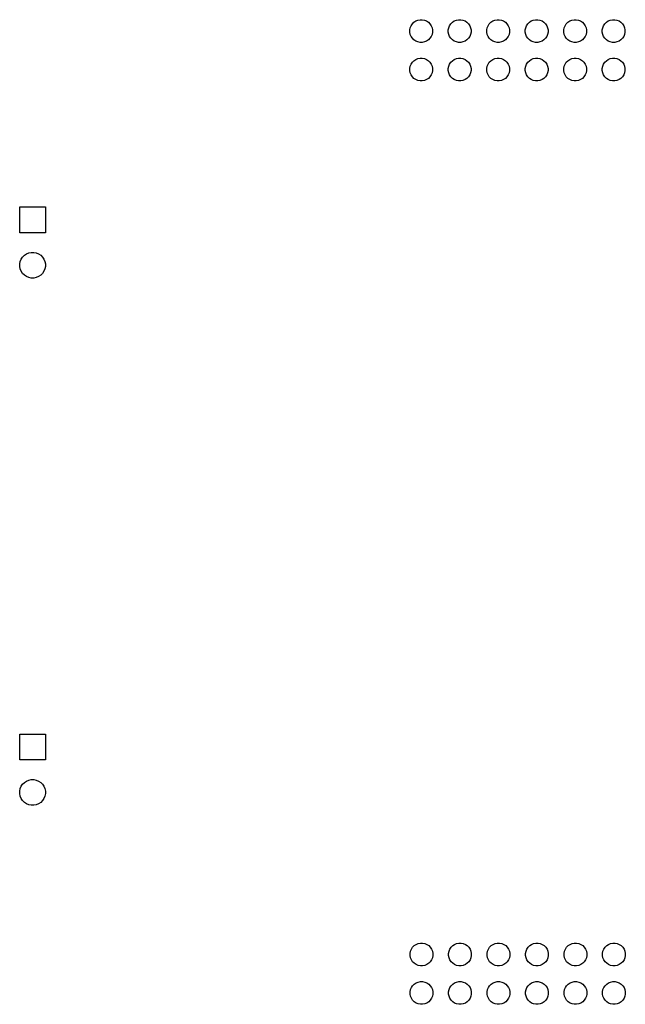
# Model space of a CAD drawing. Header units: millimetres. Extents: x 15 to 175, y 4 to 118.
# Tile 3 of 17: x 54 to 94, y 27 to 92. Entities that reach past the tile are written whole.
import ezdxf

# ---------------------------------------------------------------- set-up
doc = ezdxf.new("R2010")
doc.units = ezdxf.units.MM
doc.layers.add('B.Cu', color=153, linetype='CONTINUOUS', true_color=0x4d7fc4)

msp = doc.modelspace()

# ---------------------------------------------------------------- linework, layer by layer
at = {"layer": 'B.Cu', "linetype": 'CONTINUOUS'}
for p, q in [((79.637664, 91.600936), (79.719783, 91.723836)), ((79.719783, 91.723836), (79.8243, 91.828353)), ((79.8243, 91.828353), (79.9472, 91.910472)), ((79.9472, 91.910472), (80.083758, 91.967036)), ((80.083758, 91.967036), (80.228728, 91.995872)), ((80.228728, 91.995872), (80.376538, 91.995872)), ((80.376538, 91.995872), (80.521508, 91.967036)), ((80.521508, 91.967036), (80.658066, 91.910472)), ((80.658066, 91.910472), (80.780966, 91.828353)), ((80.780966, 91.828353), (80.885483, 91.723836)), ((80.885483, 91.723836), (80.967602, 91.600936)), ((82.177664, 91.600936), (82.259783, 91.723836)), ((82.259783, 91.723836), (82.3643, 91.828353)), ((82.3643, 91.828353), (82.4872, 91.910472)), ((82.4872, 91.910472), (82.623758, 91.967036)), ((82.623758, 91.967036), (82.768728, 91.995872)), ((82.768728, 91.995872), (82.916538, 91.995872)), ((82.916538, 91.995872), (83.061508, 91.967036)), ((83.061508, 91.967036), (83.198066, 91.910472)), ((83.198066, 91.910472), (83.320966, 91.828353)), ((83.320966, 91.828353), (83.425483, 91.723836)), ((83.425483, 91.723836), (83.507602, 91.600936)), ((84.717664, 91.600936), (84.799783, 91.723836)), ((84.799783, 91.723836), (84.9043, 91.828353)), ((84.9043, 91.828353), (85.0272, 91.910472)), ((85.0272, 91.910472), (85.163758, 91.967036)), ((85.163758, 91.967036), (85.308728, 91.995872)), ((85.308728, 91.995872), (85.456538, 91.995872)), ((85.456538, 91.995872), (85.601508, 91.967036)), ((85.601508, 91.967036), (85.738066, 91.910472)), ((85.738066, 91.910472), (85.860966, 91.828353)), ((85.860966, 91.828353), (85.965483, 91.723836)), ((85.965483, 91.723836), (86.047602, 91.600936)), ((87.257664, 91.600936), (87.339783, 91.723836)), ((87.339783, 91.723836), (87.4443, 91.828353)), ((87.4443, 91.828353), (87.5672, 91.910472)), ((87.5672, 91.910472), (87.703758, 91.967036)), ((87.703758, 91.967036), (87.848728, 91.995872)), ((87.848728, 91.995872), (87.996538, 91.995872)), ((87.996538, 91.995872), (88.141508, 91.967036)), ((88.141508, 91.967036), (88.278066, 91.910472)), ((88.278066, 91.910472), (88.400966, 91.828353)), ((88.400966, 91.828353), (88.505483, 91.723836)), ((88.505483, 91.723836), (88.587602, 91.600936)), ((89.797664, 91.600936), (89.879783, 91.723836)), ((89.879783, 91.723836), (89.9843, 91.828353)), ((89.9843, 91.828353), (90.1072, 91.910472)), ((90.1072, 91.910472), (90.243758, 91.967036)), ((90.243758, 91.967036), (90.388728, 91.995872)), ((90.388728, 91.995872), (90.536538, 91.995872)), ((90.536538, 91.995872), (90.681508, 91.967036)), ((90.681508, 91.967036), (90.818066, 91.910472)), ((90.818066, 91.910472), (90.940966, 91.828353)), ((90.940966, 91.828353), (91.045483, 91.723836)), ((91.045483, 91.723836), (91.127602, 91.600936)), ((92.337664, 91.600936), (92.419783, 91.723836)), ((92.419783, 91.723836), (92.5243, 91.828353)), ((92.5243, 91.828353), (92.6472, 91.910472)), ((92.6472, 91.910472), (92.783758, 91.967036)), ((92.783758, 91.967036), (92.928728, 91.995872)), ((92.928728, 91.995872), (93.076538, 91.995872)), ((93.076538, 91.995872), (93.221508, 91.967036)), ((93.221508, 91.967036), (93.358066, 91.910472)), ((93.358066, 91.910472), (93.480966, 91.828353)), ((93.480966, 91.828353), (93.585483, 91.723836)), ((93.585483, 91.723836), (93.667602, 91.600936)), ((79.552264, 91.319408), (79.5811, 91.464378)), ((79.552264, 91.171598), (79.552264, 91.319408)), ((79.5811, 91.026628), (79.552264, 91.171598)), ((79.5811, 91.464378), (79.637664, 91.600936)), ((79.637664, 90.89007), (79.5811, 91.026628)), ((80.967602, 91.600936), (81.024166, 91.464378)), ((81.024166, 91.026628), (80.967602, 90.89007)), ((81.024166, 91.464378), (81.053002, 91.319408)), ((81.053002, 91.171598), (81.024166, 91.026628)), ((81.053002, 91.319408), (81.053002, 91.171598)), ((82.092264, 91.319408), (82.1211, 91.464378)), ((82.092264, 91.171598), (82.092264, 91.319408)), ((82.1211, 91.026628), (82.092264, 91.171598)), ((82.1211, 91.464378), (82.177664, 91.600936)), ((82.177664, 90.89007), (82.1211, 91.026628)), ((83.507602, 91.600936), (83.564166, 91.464378)), ((83.564166, 91.026628), (83.507602, 90.89007)), ((83.564166, 91.464378), (83.593002, 91.319408)), ((83.593002, 91.171598), (83.564166, 91.026628)), ((83.593002, 91.319408), (83.593002, 91.171598)), ((84.632264, 91.319408), (84.6611, 91.464378)), ((84.632264, 91.171598), (84.632264, 91.319408)), ((84.6611, 91.026628), (84.632264, 91.171598)), ((84.6611, 91.464378), (84.717664, 91.600936)), ((84.717664, 90.89007), (84.6611, 91.026628)), ((86.047602, 91.600936), (86.104166, 91.464378)), ((86.104166, 91.026628), (86.047602, 90.89007)), ((86.104166, 91.464378), (86.133002, 91.319408)), ((86.133002, 91.171598), (86.104166, 91.026628)), ((86.133002, 91.319408), (86.133002, 91.171598)), ((87.172264, 91.319408), (87.2011, 91.464378)), ((87.172264, 91.171598), (87.172264, 91.319408)), ((87.2011, 91.026628), (87.172264, 91.171598)), ((87.2011, 91.464378), (87.257664, 91.600936)), ((87.257664, 90.89007), (87.2011, 91.026628)), ((88.587602, 91.600936), (88.644166, 91.464378)), ((88.644166, 91.026628), (88.587602, 90.89007)), ((88.644166, 91.464378), (88.673002, 91.319408)), ((88.673002, 91.171598), (88.644166, 91.026628)), ((88.673002, 91.319408), (88.673002, 91.171598)), ((89.712264, 91.319408), (89.7411, 91.464378)), ((89.712264, 91.171598), (89.712264, 91.319408)), ((89.7411, 91.026628), (89.712264, 91.171598)), ((89.7411, 91.464378), (89.797664, 91.600936)), ((89.797664, 90.89007), (89.7411, 91.026628)), ((91.127602, 91.600936), (91.184166, 91.464378)), ((91.184166, 91.026628), (91.127602, 90.89007)), ((91.184166, 91.464378), (91.213002, 91.319408)), ((91.213002, 91.171598), (91.184166, 91.026628)), ((91.213002, 91.319408), (91.213002, 91.171598)), ((92.252264, 91.319408), (92.2811, 91.464378)), ((92.252264, 91.171598), (92.252264, 91.319408)), ((92.2811, 91.026628), (92.252264, 91.171598)), ((92.2811, 91.464378), (92.337664, 91.600936)), ((92.337664, 90.89007), (92.2811, 91.026628)), ((93.667602, 91.600936), (93.724166, 91.464378)), ((93.724166, 91.026628), (93.667602, 90.89007)), ((93.724166, 91.464378), (93.753002, 91.319408)), ((93.753002, 91.171598), (93.724166, 91.026628)), ((93.753002, 91.319408), (93.753002, 91.171598)), ((79.719783, 90.76717), (79.637664, 90.89007)), ((79.8243, 90.662653), (79.719783, 90.76717)), ((79.9472, 90.580534), (79.8243, 90.662653)), ((80.083758, 90.52397), (79.9472, 90.580534)), ((80.228728, 90.495134), (80.083758, 90.52397)), ((80.376538, 90.495134), (80.228728, 90.495134)), ((80.521508, 90.52397), (80.376538, 90.495134)), ((80.658066, 90.580534), (80.521508, 90.52397)), ((80.780966, 90.662653), (80.658066, 90.580534)), ((80.885483, 90.76717), (80.780966, 90.662653)), ((80.967602, 90.89007), (80.885483, 90.76717)), ((82.259783, 90.76717), (82.177664, 90.89007)), ((82.3643, 90.662653), (82.259783, 90.76717)), ((82.4872, 90.580534), (82.3643, 90.662653)), ((82.623758, 90.52397), (82.4872, 90.580534)), ((82.768728, 90.495134), (82.623758, 90.52397)), ((82.916538, 90.495134), (82.768728, 90.495134)), ((83.061508, 90.52397), (82.916538, 90.495134)), ((83.198066, 90.580534), (83.061508, 90.52397)), ((83.320966, 90.662653), (83.198066, 90.580534)), ((83.425483, 90.76717), (83.320966, 90.662653)), ((83.507602, 90.89007), (83.425483, 90.76717)), ((84.799783, 90.76717), (84.717664, 90.89007)), ((84.9043, 90.662653), (84.799783, 90.76717)), ((85.0272, 90.580534), (84.9043, 90.662653)), ((85.163758, 90.52397), (85.0272, 90.580534)), ((85.308728, 90.495134), (85.163758, 90.52397)), ((85.456538, 90.495134), (85.308728, 90.495134)), ((85.601508, 90.52397), (85.456538, 90.495134)), ((85.738066, 90.580534), (85.601508, 90.52397)), ((85.860966, 90.662653), (85.738066, 90.580534)), ((85.965483, 90.76717), (85.860966, 90.662653)), ((86.047602, 90.89007), (85.965483, 90.76717)), ((87.339783, 90.76717), (87.257664, 90.89007)), ((87.4443, 90.662653), (87.339783, 90.76717)), ((87.5672, 90.580534), (87.4443, 90.662653)), ((87.703758, 90.52397), (87.5672, 90.580534)), ((87.848728, 90.495134), (87.703758, 90.52397)), ((87.996538, 90.495134), (87.848728, 90.495134)), ((88.141508, 90.52397), (87.996538, 90.495134)), ((88.278066, 90.580534), (88.141508, 90.52397)), ((88.400966, 90.662653), (88.278066, 90.580534)), ((88.505483, 90.76717), (88.400966, 90.662653)), ((88.587602, 90.89007), (88.505483, 90.76717)), ((89.879783, 90.76717), (89.797664, 90.89007)), ((89.9843, 90.662653), (89.879783, 90.76717)), ((90.1072, 90.580534), (89.9843, 90.662653)), ((90.243758, 90.52397), (90.1072, 90.580534)), ((90.388728, 90.495134), (90.243758, 90.52397)), ((90.536538, 90.495134), (90.388728, 90.495134)), ((90.681508, 90.52397), (90.536538, 90.495134)), ((90.818066, 90.580534), (90.681508, 90.52397)), ((90.940966, 90.662653), (90.818066, 90.580534)), ((91.045483, 90.76717), (90.940966, 90.662653)), ((91.127602, 90.89007), (91.045483, 90.76717)), ((92.419783, 90.76717), (92.337664, 90.89007)), ((92.5243, 90.662653), (92.419783, 90.76717)), ((92.6472, 90.580534), (92.5243, 90.662653)), ((92.783758, 90.52397), (92.6472, 90.580534)), ((92.928728, 90.495134), (92.783758, 90.52397)), ((93.076538, 90.495134), (92.928728, 90.495134)), ((93.221508, 90.52397), (93.076538, 90.495134)), ((93.358066, 90.580534), (93.221508, 90.52397)), ((93.480966, 90.662653), (93.358066, 90.580534)), ((93.585483, 90.76717), (93.480966, 90.662653)), ((93.667602, 90.89007), (93.585483, 90.76717)), ((79.5811, 88.924378), (79.637664, 89.060936)), ((79.637664, 89.060936), (79.719783, 89.183836)), ((79.719783, 89.183836), (79.8243, 89.288353)), ((79.8243, 89.288353), (79.9472, 89.370472)), ((79.9472, 89.370472), (80.083758, 89.427036)), ((80.083758, 89.427036), (80.228728, 89.455872)), ((80.228728, 89.455872), (80.376538, 89.455872)), ((80.376538, 89.455872), (80.521508, 89.427036)), ((80.521508, 89.427036), (80.658066, 89.370472)), ((80.658066, 89.370472), (80.780966, 89.288353)), ((80.780966, 89.288353), (80.885483, 89.183836)), ((80.885483, 89.183836), (80.967602, 89.060936)), ((80.967602, 89.060936), (81.024166, 88.924378)), ((82.1211, 88.924378), (82.177664, 89.060936)), ((82.177664, 89.060936), (82.259783, 89.183836)), ((82.259783, 89.183836), (82.3643, 89.288353)), ((82.3643, 89.288353), (82.4872, 89.370472)), ((82.4872, 89.370472), (82.623758, 89.427036)), ((82.623758, 89.427036), (82.768728, 89.455872)), ((82.768728, 89.455872), (82.916538, 89.455872)), ((82.916538, 89.455872), (83.061508, 89.427036)), ((83.061508, 89.427036), (83.198066, 89.370472)), ((83.198066, 89.370472), (83.320966, 89.288353)), ((83.320966, 89.288353), (83.425483, 89.183836)), ((83.425483, 89.183836), (83.507602, 89.060936)), ((83.507602, 89.060936), (83.564166, 88.924378)), ((84.6611, 88.924378), (84.717664, 89.060936)), ((84.717664, 89.060936), (84.799783, 89.183836)), ((84.799783, 89.183836), (84.9043, 89.288353)), ((84.9043, 89.288353), (85.0272, 89.370472)), ((85.0272, 89.370472), (85.163758, 89.427036)), ((85.163758, 89.427036), (85.308728, 89.455872)), ((85.308728, 89.455872), (85.456538, 89.455872)), ((85.456538, 89.455872), (85.601508, 89.427036)), ((85.601508, 89.427036), (85.738066, 89.370472)), ((85.738066, 89.370472), (85.860966, 89.288353)), ((85.860966, 89.288353), (85.965483, 89.183836)), ((85.965483, 89.183836), (86.047602, 89.060936)), ((86.047602, 89.060936), (86.104166, 88.924378)), ((87.2011, 88.924378), (87.257664, 89.060936)), ((87.257664, 89.060936), (87.339783, 89.183836)), ((87.339783, 89.183836), (87.4443, 89.288353)), ((87.4443, 89.288353), (87.5672, 89.370472)), ((87.5672, 89.370472), (87.703758, 89.427036)), ((87.703758, 89.427036), (87.848728, 89.455872)), ((87.848728, 89.455872), (87.996538, 89.455872)), ((87.996538, 89.455872), (88.141508, 89.427036)), ((88.141508, 89.427036), (88.278066, 89.370472)), ((88.278066, 89.370472), (88.400966, 89.288353)), ((88.400966, 89.288353), (88.505483, 89.183836)), ((88.505483, 89.183836), (88.587602, 89.060936)), ((88.587602, 89.060936), (88.644166, 88.924378)), ((89.7411, 88.924378), (89.797664, 89.060936)), ((89.797664, 89.060936), (89.879783, 89.183836)), ((89.879783, 89.183836), (89.9843, 89.288353)), ((89.9843, 89.288353), (90.1072, 89.370472)), ((90.1072, 89.370472), (90.243758, 89.427036)), ((90.243758, 89.427036), (90.388728, 89.455872)), ((90.388728, 89.455872), (90.536538, 89.455872)), ((90.536538, 89.455872), (90.681508, 89.427036)), ((90.681508, 89.427036), (90.818066, 89.370472)), ((90.818066, 89.370472), (90.940966, 89.288353)), ((90.940966, 89.288353), (91.045483, 89.183836)), ((91.045483, 89.183836), (91.127602, 89.060936)), ((91.127602, 89.060936), (91.184166, 88.924378)), ((92.2811, 88.924378), (92.337664, 89.060936)), ((92.337664, 89.060936), (92.419783, 89.183836)), ((92.419783, 89.183836), (92.5243, 89.288353)), ((92.5243, 89.288353), (92.6472, 89.370472)), ((92.6472, 89.370472), (92.783758, 89.427036)), ((92.783758, 89.427036), (92.928728, 89.455872)), ((92.928728, 89.455872), (93.076538, 89.455872)), ((93.076538, 89.455872), (93.221508, 89.427036)), ((93.221508, 89.427036), (93.358066, 89.370472)), ((93.358066, 89.370472), (93.480966, 89.288353)), ((93.480966, 89.288353), (93.585483, 89.183836)), ((93.585483, 89.183836), (93.667602, 89.060936)), ((93.667602, 89.060936), (93.724166, 88.924378)), ((79.552264, 88.779408), (79.5811, 88.924378)), ((79.552264, 88.631598), (79.552264, 88.779408)), ((79.5811, 88.486628), (79.552264, 88.631598)), ((79.637664, 88.35007), (79.5811, 88.486628)), ((81.024166, 88.486628), (80.967602, 88.35007)), ((81.024166, 88.924378), (81.053002, 88.779408)), ((81.053002, 88.631598), (81.024166, 88.486628)), ((81.053002, 88.779408), (81.053002, 88.631598)), ((82.092264, 88.779408), (82.1211, 88.924378)), ((82.092264, 88.631598), (82.092264, 88.779408)), ((82.1211, 88.486628), (82.092264, 88.631598)), ((82.177664, 88.35007), (82.1211, 88.486628)), ((83.564166, 88.486628), (83.507602, 88.35007)), ((83.564166, 88.924378), (83.593002, 88.779408)), ((83.593002, 88.631598), (83.564166, 88.486628)), ((83.593002, 88.779408), (83.593002, 88.631598)), ((84.632264, 88.779408), (84.6611, 88.924378)), ((84.632264, 88.631598), (84.632264, 88.779408)), ((84.6611, 88.486628), (84.632264, 88.631598)), ((84.717664, 88.35007), (84.6611, 88.486628)), ((86.104166, 88.486628), (86.047602, 88.35007)), ((86.104166, 88.924378), (86.133002, 88.779408)), ((86.133002, 88.631598), (86.104166, 88.486628)), ((86.133002, 88.779408), (86.133002, 88.631598)), ((87.172264, 88.779408), (87.2011, 88.924378)), ((87.172264, 88.631598), (87.172264, 88.779408)), ((87.2011, 88.486628), (87.172264, 88.631598)), ((87.257664, 88.35007), (87.2011, 88.486628)), ((88.644166, 88.486628), (88.587602, 88.35007)), ((88.644166, 88.924378), (88.673002, 88.779408)), ((88.673002, 88.631598), (88.644166, 88.486628)), ((88.673002, 88.779408), (88.673002, 88.631598)), ((89.712264, 88.779408), (89.7411, 88.924378)), ((89.712264, 88.631598), (89.712264, 88.779408)), ((89.7411, 88.486628), (89.712264, 88.631598)), ((89.797664, 88.35007), (89.7411, 88.486628)), ((91.184166, 88.486628), (91.127602, 88.35007)), ((91.184166, 88.924378), (91.213002, 88.779408)), ((91.213002, 88.631598), (91.184166, 88.486628)), ((91.213002, 88.779408), (91.213002, 88.631598)), ((92.252264, 88.779408), (92.2811, 88.924378)), ((92.252264, 88.631598), (92.252264, 88.779408)), ((92.2811, 88.486628), (92.252264, 88.631598)), ((92.337664, 88.35007), (92.2811, 88.486628)), ((93.724166, 88.486628), (93.667602, 88.35007)), ((93.724166, 88.924378), (93.753002, 88.779408)), ((93.753002, 88.631598), (93.724166, 88.486628)), ((93.753002, 88.779408), (93.753002, 88.631598)), ((79.719783, 88.22717), (79.637664, 88.35007)), ((79.8243, 88.122653), (79.719783, 88.22717)), ((79.9472, 88.040534), (79.8243, 88.122653)), ((80.083758, 87.98397), (79.9472, 88.040534)), ((80.228728, 87.955134), (80.083758, 87.98397)), ((80.376538, 87.955134), (80.228728, 87.955134)), ((80.521508, 87.98397), (80.376538, 87.955134)), ((80.658066, 88.040534), (80.521508, 87.98397)), ((80.780966, 88.122653), (80.658066, 88.040534)), ((80.885483, 88.22717), (80.780966, 88.122653)), ((80.967602, 88.35007), (80.885483, 88.22717)), ((82.259783, 88.22717), (82.177664, 88.35007)), ((82.3643, 88.122653), (82.259783, 88.22717)), ((82.4872, 88.040534), (82.3643, 88.122653)), ((82.623758, 87.98397), (82.4872, 88.040534)), ((82.768728, 87.955134), (82.623758, 87.98397)), ((82.916538, 87.955134), (82.768728, 87.955134)), ((83.061508, 87.98397), (82.916538, 87.955134)), ((83.198066, 88.040534), (83.061508, 87.98397)), ((83.320966, 88.122653), (83.198066, 88.040534)), ((83.425483, 88.22717), (83.320966, 88.122653)), ((83.507602, 88.35007), (83.425483, 88.22717)), ((84.799783, 88.22717), (84.717664, 88.35007)), ((84.9043, 88.122653), (84.799783, 88.22717)), ((85.0272, 88.040534), (84.9043, 88.122653)), ((85.163758, 87.98397), (85.0272, 88.040534)), ((85.308728, 87.955134), (85.163758, 87.98397)), ((85.456538, 87.955134), (85.308728, 87.955134)), ((85.601508, 87.98397), (85.456538, 87.955134)), ((85.738066, 88.040534), (85.601508, 87.98397)), ((85.860966, 88.122653), (85.738066, 88.040534)), ((85.965483, 88.22717), (85.860966, 88.122653)), ((86.047602, 88.35007), (85.965483, 88.22717)), ((87.339783, 88.22717), (87.257664, 88.35007)), ((87.4443, 88.122653), (87.339783, 88.22717)), ((87.5672, 88.040534), (87.4443, 88.122653)), ((87.703758, 87.98397), (87.5672, 88.040534)), ((87.848728, 87.955134), (87.703758, 87.98397)), ((87.996538, 87.955134), (87.848728, 87.955134)), ((88.141508, 87.98397), (87.996538, 87.955134)), ((88.278066, 88.040534), (88.141508, 87.98397)), ((88.400966, 88.122653), (88.278066, 88.040534)), ((88.505483, 88.22717), (88.400966, 88.122653)), ((88.587602, 88.35007), (88.505483, 88.22717)), ((89.879783, 88.22717), (89.797664, 88.35007)), ((89.9843, 88.122653), (89.879783, 88.22717)), ((90.1072, 88.040534), (89.9843, 88.122653)), ((90.243758, 87.98397), (90.1072, 88.040534)), ((90.388728, 87.955134), (90.243758, 87.98397)), ((90.536538, 87.955134), (90.388728, 87.955134)), ((90.681508, 87.98397), (90.536538, 87.955134)), ((90.818066, 88.040534), (90.681508, 87.98397)), ((90.940966, 88.122653), (90.818066, 88.040534)), ((91.045483, 88.22717), (90.940966, 88.122653)), ((91.127602, 88.35007), (91.045483, 88.22717)), ((92.419783, 88.22717), (92.337664, 88.35007)), ((92.5243, 88.122653), (92.419783, 88.22717)), ((92.6472, 88.040534), (92.5243, 88.122653)), ((92.783758, 87.98397), (92.6472, 88.040534)), ((92.928728, 87.955134), (92.783758, 87.98397)), ((93.076538, 87.955134), (92.928728, 87.955134)), ((93.221508, 87.98397), (93.076538, 87.955134)), ((93.358066, 88.040534), (93.221508, 87.98397)), ((93.480966, 88.122653), (93.358066, 88.040534)), ((93.585483, 88.22717), (93.480966, 88.122653)), ((93.667602, 88.35007), (93.585483, 88.22717)), ((53.810653, 77.935503), (53.810653, 79.635503)), ((53.810653, 79.635503), (55.510653, 79.635503)), ((55.510653, 79.635503), (55.510653, 77.935503)), ((55.510653, 77.935503), (53.810653, 77.935503)), ((53.847254, 76.032245), (53.91102, 76.18619)), ((53.91102, 76.18619), (54.003594, 76.324737)), ((54.003594, 76.324737), (54.121419, 76.442562)), ((54.121419, 76.442562), (54.259966, 76.535136)), ((54.259966, 76.535136), (54.413911, 76.598902)), ((54.413911, 76.598902), (54.577338, 76.63141)), ((54.577338, 76.63141), (54.743968, 76.63141)), ((54.743968, 76.63141), (54.907395, 76.598902)), ((54.907395, 76.598902), (55.06134, 76.535136)), ((55.06134, 76.535136), (55.199887, 76.442562)), ((55.199887, 76.442562), (55.317712, 76.324737)), ((55.317712, 76.324737), (55.410286, 76.18619)), ((55.410286, 76.18619), (55.474052, 76.032245)), ((53.814746, 75.868818), (53.847254, 76.032245)), ((53.814746, 75.702188), (53.814746, 75.868818)), ((53.847254, 75.538761), (53.814746, 75.702188)), ((53.91102, 75.384816), (53.847254, 75.538761)), ((55.474052, 75.538761), (55.410286, 75.384816)), ((55.474052, 76.032245), (55.50656, 75.868818)), ((55.50656, 75.702188), (55.474052, 75.538761)), ((55.50656, 75.868818), (55.50656, 75.702188)), ((54.003594, 75.246269), (53.91102, 75.384816)), ((54.121419, 75.128444), (54.003594, 75.246269)), ((54.259966, 75.03587), (54.121419, 75.128444)), ((54.413911, 74.972104), (54.259966, 75.03587)), ((54.577338, 74.939596), (54.413911, 74.972104)), ((54.743968, 74.939596), (54.577338, 74.939596)), ((54.907395, 74.972104), (54.743968, 74.939596)), ((55.06134, 75.03587), (54.907395, 74.972104)), ((55.199887, 75.128444), (55.06134, 75.03587)), ((55.317712, 75.246269), (55.199887, 75.128444)), ((55.410286, 75.384816), (55.317712, 75.246269)), ((53.810653, 43.135503), (53.810653, 44.835503)), ((53.810653, 44.835503), (55.510653, 44.835503)), ((55.510653, 44.835503), (55.510653, 43.135503)), ((55.510653, 43.135503), (53.810653, 43.135503)), ((54.003594, 41.524737), (54.121419, 41.642562)), ((54.121419, 41.642562), (54.259966, 41.735136)), ((54.259966, 41.735136), (54.413911, 41.798902)), ((54.413911, 41.798902), (54.577338, 41.83141)), ((54.577338, 41.83141), (54.743968, 41.83141)), ((54.743968, 41.83141), (54.907395, 41.798902)), ((54.907395, 41.798902), (55.06134, 41.735136)), ((55.06134, 41.735136), (55.199887, 41.642562)), ((55.199887, 41.642562), (55.317712, 41.524737)), ((53.814746, 41.068818), (53.847254, 41.232245)), ((53.814746, 40.902188), (53.814746, 41.068818)), ((53.847254, 41.232245), (53.91102, 41.38619)), ((53.91102, 41.38619), (54.003594, 41.524737)), ((55.317712, 41.524737), (55.410286, 41.38619)), ((55.410286, 41.38619), (55.474052, 41.232245)), ((55.474052, 41.232245), (55.50656, 41.068818)), ((55.50656, 41.068818), (55.50656, 40.902188)), ((53.847254, 40.738761), (53.814746, 40.902188)), ((53.91102, 40.584816), (53.847254, 40.738761)), ((54.003594, 40.446269), (53.91102, 40.584816)), ((54.121419, 40.328444), (54.003594, 40.446269)), ((54.259966, 40.23587), (54.121419, 40.328444)), ((55.199887, 40.328444), (55.06134, 40.23587)), ((55.317712, 40.446269), (55.199887, 40.328444)), ((55.410286, 40.584816), (55.317712, 40.446269)), ((55.474052, 40.738761), (55.410286, 40.584816)), ((55.50656, 40.902188), (55.474052, 40.738761)), ((54.413911, 40.172104), (54.259966, 40.23587)), ((54.577338, 40.139596), (54.413911, 40.172104)), ((54.743968, 40.139596), (54.577338, 40.139596)), ((54.907395, 40.172104), (54.743968, 40.139596)), ((55.06134, 40.23587), (54.907395, 40.172104)), ((79.6011, 30.504378), (79.657664, 30.640936)), ((79.657664, 30.640936), (79.739783, 30.763836)), ((79.739783, 30.763836), (79.8443, 30.868353)), ((79.8443, 30.868353), (79.9672, 30.950472)), ((79.9672, 30.950472), (80.103758, 31.007036)), ((80.103758, 31.007036), (80.248728, 31.035872)), ((80.248728, 31.035872), (80.396538, 31.035872)), ((80.396538, 31.035872), (80.541508, 31.007036)), ((80.541508, 31.007036), (80.678066, 30.950472)), ((80.678066, 30.950472), (80.800966, 30.868353)), ((80.800966, 30.868353), (80.905483, 30.763836)), ((80.905483, 30.763836), (80.987602, 30.640936)), ((80.987602, 30.640936), (81.044166, 30.504378)), ((82.1411, 30.504378), (82.197664, 30.640936)), ((82.197664, 30.640936), (82.279783, 30.763836)), ((82.279783, 30.763836), (82.3843, 30.868353)), ((82.3843, 30.868353), (82.5072, 30.950472)), ((82.5072, 30.950472), (82.643758, 31.007036)), ((82.643758, 31.007036), (82.788728, 31.035872)), ((82.788728, 31.035872), (82.936538, 31.035872)), ((82.936538, 31.035872), (83.081508, 31.007036)), ((83.081508, 31.007036), (83.218066, 30.950472)), ((83.218066, 30.950472), (83.340966, 30.868353)), ((83.340966, 30.868353), (83.445483, 30.763836)), ((83.445483, 30.763836), (83.527602, 30.640936)), ((83.527602, 30.640936), (83.584166, 30.504378)), ((84.6811, 30.504378), (84.737664, 30.640936)), ((84.737664, 30.640936), (84.819783, 30.763836)), ((84.819783, 30.763836), (84.9243, 30.868353)), ((84.9243, 30.868353), (85.0472, 30.950472)), ((85.0472, 30.950472), (85.183758, 31.007036)), ((85.183758, 31.007036), (85.328728, 31.035872)), ((85.328728, 31.035872), (85.476538, 31.035872)), ((85.476538, 31.035872), (85.621508, 31.007036)), ((85.621508, 31.007036), (85.758066, 30.950472)), ((85.758066, 30.950472), (85.880966, 30.868353)), ((85.880966, 30.868353), (85.985483, 30.763836)), ((85.985483, 30.763836), (86.067602, 30.640936)), ((86.067602, 30.640936), (86.124166, 30.504378)), ((87.2211, 30.504378), (87.277664, 30.640936)), ((87.277664, 30.640936), (87.359783, 30.763836)), ((87.359783, 30.763836), (87.4643, 30.868353)), ((87.4643, 30.868353), (87.5872, 30.950472)), ((87.5872, 30.950472), (87.723758, 31.007036)), ((87.723758, 31.007036), (87.868728, 31.035872)), ((87.868728, 31.035872), (88.016538, 31.035872)), ((88.016538, 31.035872), (88.161508, 31.007036)), ((88.161508, 31.007036), (88.298066, 30.950472)), ((88.298066, 30.950472), (88.420966, 30.868353)), ((88.420966, 30.868353), (88.525483, 30.763836)), ((88.525483, 30.763836), (88.607602, 30.640936)), ((88.607602, 30.640936), (88.664166, 30.504378)), ((89.7611, 30.504378), (89.817664, 30.640936)), ((89.817664, 30.640936), (89.899783, 30.763836)), ((89.899783, 30.763836), (90.0043, 30.868353)), ((90.0043, 30.868353), (90.1272, 30.950472)), ((90.1272, 30.950472), (90.263758, 31.007036)), ((90.263758, 31.007036), (90.408728, 31.035872)), ((90.408728, 31.035872), (90.556538, 31.035872)), ((90.556538, 31.035872), (90.701508, 31.007036)), ((90.701508, 31.007036), (90.838066, 30.950472)), ((90.838066, 30.950472), (90.960966, 30.868353)), ((90.960966, 30.868353), (91.065483, 30.763836)), ((91.065483, 30.763836), (91.147602, 30.640936)), ((91.147602, 30.640936), (91.204166, 30.504378)), ((92.3011, 30.504378), (92.357664, 30.640936)), ((92.357664, 30.640936), (92.439783, 30.763836)), ((92.439783, 30.763836), (92.5443, 30.868353)), ((92.5443, 30.868353), (92.6672, 30.950472)), ((92.6672, 30.950472), (92.803758, 31.007036)), ((92.803758, 31.007036), (92.948728, 31.035872)), ((92.948728, 31.035872), (93.096538, 31.035872)), ((93.096538, 31.035872), (93.241508, 31.007036)), ((93.241508, 31.007036), (93.378066, 30.950472)), ((93.378066, 30.950472), (93.500966, 30.868353)), ((93.500966, 30.868353), (93.605483, 30.763836)), ((93.605483, 30.763836), (93.687602, 30.640936)), ((93.687602, 30.640936), (93.744166, 30.504378)), ((79.572264, 30.359408), (79.6011, 30.504378)), ((79.572264, 30.211598), (79.572264, 30.359408)), ((79.6011, 30.066628), (79.572264, 30.211598)), ((79.657664, 29.93007), (79.6011, 30.066628)), ((79.739783, 29.80717), (79.657664, 29.93007)), ((80.987602, 29.93007), (80.905483, 29.80717)), ((81.044166, 30.066628), (80.987602, 29.93007)), ((81.044166, 30.504378), (81.073002, 30.359408)), ((81.073002, 30.211598), (81.044166, 30.066628)), ((81.073002, 30.359408), (81.073002, 30.211598)), ((82.112264, 30.359408), (82.1411, 30.504378)), ((82.112264, 30.211598), (82.112264, 30.359408)), ((82.1411, 30.066628), (82.112264, 30.211598)), ((82.197664, 29.93007), (82.1411, 30.066628)), ((82.279783, 29.80717), (82.197664, 29.93007)), ((83.527602, 29.93007), (83.445483, 29.80717)), ((83.584166, 30.066628), (83.527602, 29.93007)), ((83.584166, 30.504378), (83.613002, 30.359408)), ((83.613002, 30.211598), (83.584166, 30.066628)), ((83.613002, 30.359408), (83.613002, 30.211598)), ((84.652264, 30.359408), (84.6811, 30.504378)), ((84.652264, 30.211598), (84.652264, 30.359408)), ((84.6811, 30.066628), (84.652264, 30.211598)), ((84.737664, 29.93007), (84.6811, 30.066628)), ((84.819783, 29.80717), (84.737664, 29.93007)), ((86.067602, 29.93007), (85.985483, 29.80717)), ((86.124166, 30.066628), (86.067602, 29.93007)), ((86.124166, 30.504378), (86.153002, 30.359408)), ((86.153002, 30.211598), (86.124166, 30.066628)), ((86.153002, 30.359408), (86.153002, 30.211598)), ((87.192264, 30.359408), (87.2211, 30.504378)), ((87.192264, 30.211598), (87.192264, 30.359408)), ((87.2211, 30.066628), (87.192264, 30.211598)), ((87.277664, 29.93007), (87.2211, 30.066628)), ((87.359783, 29.80717), (87.277664, 29.93007)), ((88.607602, 29.93007), (88.525483, 29.80717)), ((88.664166, 30.066628), (88.607602, 29.93007)), ((88.664166, 30.504378), (88.693002, 30.359408)), ((88.693002, 30.211598), (88.664166, 30.066628)), ((88.693002, 30.359408), (88.693002, 30.211598)), ((89.732264, 30.359408), (89.7611, 30.504378)), ((89.732264, 30.211598), (89.732264, 30.359408)), ((89.7611, 30.066628), (89.732264, 30.211598)), ((89.817664, 29.93007), (89.7611, 30.066628)), ((89.899783, 29.80717), (89.817664, 29.93007)), ((91.147602, 29.93007), (91.065483, 29.80717)), ((91.204166, 30.066628), (91.147602, 29.93007)), ((91.204166, 30.504378), (91.233002, 30.359408)), ((91.233002, 30.211598), (91.204166, 30.066628)), ((91.233002, 30.359408), (91.233002, 30.211598)), ((92.272264, 30.359408), (92.3011, 30.504378)), ((92.272264, 30.211598), (92.272264, 30.359408)), ((92.3011, 30.066628), (92.272264, 30.211598)), ((92.357664, 29.93007), (92.3011, 30.066628)), ((92.439783, 29.80717), (92.357664, 29.93007)), ((93.687602, 29.93007), (93.605483, 29.80717)), ((93.744166, 30.066628), (93.687602, 29.93007)), ((93.744166, 30.504378), (93.773002, 30.359408)), ((93.773002, 30.211598), (93.744166, 30.066628)), ((93.773002, 30.359408), (93.773002, 30.211598)), ((79.8443, 29.702653), (79.739783, 29.80717)), ((79.9672, 29.620534), (79.8443, 29.702653)), ((80.103758, 29.56397), (79.9672, 29.620534)), ((80.248728, 29.535134), (80.103758, 29.56397)), ((80.396538, 29.535134), (80.248728, 29.535134)), ((80.541508, 29.56397), (80.396538, 29.535134)), ((80.678066, 29.620534), (80.541508, 29.56397)), ((80.800966, 29.702653), (80.678066, 29.620534)), ((80.905483, 29.80717), (80.800966, 29.702653)), ((82.3843, 29.702653), (82.279783, 29.80717)), ((82.5072, 29.620534), (82.3843, 29.702653)), ((82.643758, 29.56397), (82.5072, 29.620534)), ((82.788728, 29.535134), (82.643758, 29.56397)), ((82.936538, 29.535134), (82.788728, 29.535134)), ((83.081508, 29.56397), (82.936538, 29.535134)), ((83.218066, 29.620534), (83.081508, 29.56397)), ((83.340966, 29.702653), (83.218066, 29.620534)), ((83.445483, 29.80717), (83.340966, 29.702653)), ((84.9243, 29.702653), (84.819783, 29.80717)), ((85.0472, 29.620534), (84.9243, 29.702653)), ((85.183758, 29.56397), (85.0472, 29.620534)), ((85.328728, 29.535134), (85.183758, 29.56397)), ((85.476538, 29.535134), (85.328728, 29.535134)), ((85.621508, 29.56397), (85.476538, 29.535134)), ((85.758066, 29.620534), (85.621508, 29.56397)), ((85.880966, 29.702653), (85.758066, 29.620534)), ((85.985483, 29.80717), (85.880966, 29.702653)), ((87.4643, 29.702653), (87.359783, 29.80717)), ((87.5872, 29.620534), (87.4643, 29.702653)), ((87.723758, 29.56397), (87.5872, 29.620534)), ((87.868728, 29.535134), (87.723758, 29.56397)), ((88.016538, 29.535134), (87.868728, 29.535134)), ((88.161508, 29.56397), (88.016538, 29.535134)), ((88.298066, 29.620534), (88.161508, 29.56397)), ((88.420966, 29.702653), (88.298066, 29.620534)), ((88.525483, 29.80717), (88.420966, 29.702653)), ((90.0043, 29.702653), (89.899783, 29.80717)), ((90.1272, 29.620534), (90.0043, 29.702653)), ((90.263758, 29.56397), (90.1272, 29.620534)), ((90.408728, 29.535134), (90.263758, 29.56397)), ((90.556538, 29.535134), (90.408728, 29.535134)), ((90.701508, 29.56397), (90.556538, 29.535134)), ((90.838066, 29.620534), (90.701508, 29.56397)), ((90.960966, 29.702653), (90.838066, 29.620534)), ((91.065483, 29.80717), (90.960966, 29.702653)), ((92.5443, 29.702653), (92.439783, 29.80717)), ((92.6672, 29.620534), (92.5443, 29.702653)), ((92.803758, 29.56397), (92.6672, 29.620534)), ((92.948728, 29.535134), (92.803758, 29.56397)), ((93.096538, 29.535134), (92.948728, 29.535134)), ((93.241508, 29.56397), (93.096538, 29.535134)), ((93.378066, 29.620534), (93.241508, 29.56397)), ((93.500966, 29.702653), (93.378066, 29.620534)), ((93.605483, 29.80717), (93.500966, 29.702653)), ((79.572264, 27.819408), (79.6011, 27.964378)), ((79.6011, 27.964378), (79.657664, 28.100936)), ((79.657664, 28.100936), (79.739783, 28.223836)), ((79.739783, 28.223836), (79.8443, 28.328353)), ((79.8443, 28.328353), (79.9672, 28.410472)), ((79.9672, 28.410472), (80.103758, 28.467036)), ((80.103758, 28.467036), (80.248728, 28.495872)), ((80.248728, 28.495872), (80.396538, 28.495872)), ((80.396538, 28.495872), (80.541508, 28.467036)), ((80.541508, 28.467036), (80.678066, 28.410472)), ((80.678066, 28.410472), (80.800966, 28.328353)), ((80.800966, 28.328353), (80.905483, 28.223836)), ((80.905483, 28.223836), (80.987602, 28.100936)), ((80.987602, 28.100936), (81.044166, 27.964378)), ((81.044166, 27.964378), (81.073002, 27.819408)), ((82.112264, 27.819408), (82.1411, 27.964378)), ((82.1411, 27.964378), (82.197664, 28.100936)), ((82.197664, 28.100936), (82.279783, 28.223836)), ((82.279783, 28.223836), (82.3843, 28.328353)), ((82.3843, 28.328353), (82.5072, 28.410472)), ((82.5072, 28.410472), (82.643758, 28.467036)), ((82.643758, 28.467036), (82.788728, 28.495872)), ((82.788728, 28.495872), (82.936538, 28.495872)), ((82.936538, 28.495872), (83.081508, 28.467036)), ((83.081508, 28.467036), (83.218066, 28.410472)), ((83.218066, 28.410472), (83.340966, 28.328353)), ((83.340966, 28.328353), (83.445483, 28.223836)), ((83.445483, 28.223836), (83.527602, 28.100936)), ((83.527602, 28.100936), (83.584166, 27.964378)), ((83.584166, 27.964378), (83.613002, 27.819408)), ((84.652264, 27.819408), (84.6811, 27.964378)), ((84.6811, 27.964378), (84.737664, 28.100936)), ((84.737664, 28.100936), (84.819783, 28.223836)), ((84.819783, 28.223836), (84.9243, 28.328353)), ((84.9243, 28.328353), (85.0472, 28.410472)), ((85.0472, 28.410472), (85.183758, 28.467036)), ((85.183758, 28.467036), (85.328728, 28.495872)), ((85.328728, 28.495872), (85.476538, 28.495872)), ((85.476538, 28.495872), (85.621508, 28.467036)), ((85.621508, 28.467036), (85.758066, 28.410472)), ((85.758066, 28.410472), (85.880966, 28.328353)), ((85.880966, 28.328353), (85.985483, 28.223836)), ((85.985483, 28.223836), (86.067602, 28.100936)), ((86.067602, 28.100936), (86.124166, 27.964378)), ((86.124166, 27.964378), (86.153002, 27.819408)), ((87.192264, 27.819408), (87.2211, 27.964378)), ((87.2211, 27.964378), (87.277664, 28.100936)), ((87.277664, 28.100936), (87.359783, 28.223836)), ((87.359783, 28.223836), (87.4643, 28.328353)), ((87.4643, 28.328353), (87.5872, 28.410472)), ((87.5872, 28.410472), (87.723758, 28.467036)), ((87.723758, 28.467036), (87.868728, 28.495872)), ((87.868728, 28.495872), (88.016538, 28.495872)), ((88.016538, 28.495872), (88.161508, 28.467036)), ((88.161508, 28.467036), (88.298066, 28.410472)), ((88.298066, 28.410472), (88.420966, 28.328353)), ((88.420966, 28.328353), (88.525483, 28.223836)), ((88.525483, 28.223836), (88.607602, 28.100936)), ((88.607602, 28.100936), (88.664166, 27.964378)), ((88.664166, 27.964378), (88.693002, 27.819408)), ((89.732264, 27.819408), (89.7611, 27.964378)), ((89.7611, 27.964378), (89.817664, 28.100936)), ((89.817664, 28.100936), (89.899783, 28.223836)), ((89.899783, 28.223836), (90.0043, 28.328353)), ((90.0043, 28.328353), (90.1272, 28.410472)), ((90.1272, 28.410472), (90.263758, 28.467036)), ((90.263758, 28.467036), (90.408728, 28.495872)), ((90.408728, 28.495872), (90.556538, 28.495872)), ((90.556538, 28.495872), (90.701508, 28.467036)), ((90.701508, 28.467036), (90.838066, 28.410472)), ((90.838066, 28.410472), (90.960966, 28.328353)), ((90.960966, 28.328353), (91.065483, 28.223836)), ((91.065483, 28.223836), (91.147602, 28.100936)), ((91.147602, 28.100936), (91.204166, 27.964378)), ((91.204166, 27.964378), (91.233002, 27.819408)), ((92.272264, 27.819408), (92.3011, 27.964378)), ((92.3011, 27.964378), (92.357664, 28.100936)), ((92.357664, 28.100936), (92.439783, 28.223836)), ((92.439783, 28.223836), (92.5443, 28.328353)), ((92.5443, 28.328353), (92.6672, 28.410472)), ((92.6672, 28.410472), (92.803758, 28.467036)), ((92.803758, 28.467036), (92.948728, 28.495872)), ((92.948728, 28.495872), (93.096538, 28.495872)), ((93.096538, 28.495872), (93.241508, 28.467036)), ((93.241508, 28.467036), (93.378066, 28.410472)), ((93.378066, 28.410472), (93.500966, 28.328353)), ((93.500966, 28.328353), (93.605483, 28.223836)), ((93.605483, 28.223836), (93.687602, 28.100936)), ((93.687602, 28.100936), (93.744166, 27.964378)), ((93.744166, 27.964378), (93.773002, 27.819408)), ((79.572264, 27.671598), (79.572264, 27.819408)), ((79.6011, 27.526628), (79.572264, 27.671598)), ((79.657664, 27.39007), (79.6011, 27.526628)), ((79.739783, 27.26717), (79.657664, 27.39007)), ((80.987602, 27.39007), (80.905483, 27.26717)), ((81.044166, 27.526628), (80.987602, 27.39007)), ((81.073002, 27.671598), (81.044166, 27.526628)), ((81.073002, 27.819408), (81.073002, 27.671598)), ((82.112264, 27.671598), (82.112264, 27.819408)), ((82.1411, 27.526628), (82.112264, 27.671598)), ((82.197664, 27.39007), (82.1411, 27.526628)), ((82.279783, 27.26717), (82.197664, 27.39007)), ((83.527602, 27.39007), (83.445483, 27.26717)), ((83.584166, 27.526628), (83.527602, 27.39007)), ((83.613002, 27.671598), (83.584166, 27.526628)), ((83.613002, 27.819408), (83.613002, 27.671598)), ((84.652264, 27.671598), (84.652264, 27.819408)), ((84.6811, 27.526628), (84.652264, 27.671598)), ((84.737664, 27.39007), (84.6811, 27.526628)), ((84.819783, 27.26717), (84.737664, 27.39007)), ((86.067602, 27.39007), (85.985483, 27.26717)), ((86.124166, 27.526628), (86.067602, 27.39007)), ((86.153002, 27.671598), (86.124166, 27.526628)), ((86.153002, 27.819408), (86.153002, 27.671598)), ((87.192264, 27.671598), (87.192264, 27.819408)), ((87.2211, 27.526628), (87.192264, 27.671598)), ((87.277664, 27.39007), (87.2211, 27.526628)), ((87.359783, 27.26717), (87.277664, 27.39007)), ((88.607602, 27.39007), (88.525483, 27.26717)), ((88.664166, 27.526628), (88.607602, 27.39007)), ((88.693002, 27.671598), (88.664166, 27.526628)), ((88.693002, 27.819408), (88.693002, 27.671598)), ((89.732264, 27.671598), (89.732264, 27.819408)), ((89.7611, 27.526628), (89.732264, 27.671598)), ((89.817664, 27.39007), (89.7611, 27.526628)), ((89.899783, 27.26717), (89.817664, 27.39007)), ((91.147602, 27.39007), (91.065483, 27.26717)), ((91.204166, 27.526628), (91.147602, 27.39007)), ((91.233002, 27.671598), (91.204166, 27.526628)), ((91.233002, 27.819408), (91.233002, 27.671598)), ((92.272264, 27.671598), (92.272264, 27.819408)), ((92.3011, 27.526628), (92.272264, 27.671598)), ((92.357664, 27.39007), (92.3011, 27.526628)), ((92.439783, 27.26717), (92.357664, 27.39007)), ((93.687602, 27.39007), (93.605483, 27.26717)), ((93.744166, 27.526628), (93.687602, 27.39007)), ((93.773002, 27.671598), (93.744166, 27.526628)), ((93.773002, 27.819408), (93.773002, 27.671598)), ((79.8443, 27.162653), (79.739783, 27.26717)), ((79.9672, 27.080534), (79.8443, 27.162653)), ((80.103758, 27.02397), (79.9672, 27.080534)), ((80.248728, 26.995134), (80.103758, 27.02397)), ((80.396538, 26.995134), (80.248728, 26.995134)), ((80.541508, 27.02397), (80.396538, 26.995134)), ((80.678066, 27.080534), (80.541508, 27.02397)), ((80.800966, 27.162653), (80.678066, 27.080534)), ((80.905483, 27.26717), (80.800966, 27.162653)), ((82.3843, 27.162653), (82.279783, 27.26717)), ((82.5072, 27.080534), (82.3843, 27.162653)), ((82.643758, 27.02397), (82.5072, 27.080534)), ((82.788728, 26.995134), (82.643758, 27.02397)), ((82.936538, 26.995134), (82.788728, 26.995134)), ((83.081508, 27.02397), (82.936538, 26.995134)), ((83.218066, 27.080534), (83.081508, 27.02397)), ((83.340966, 27.162653), (83.218066, 27.080534)), ((83.445483, 27.26717), (83.340966, 27.162653)), ((84.9243, 27.162653), (84.819783, 27.26717)), ((85.0472, 27.080534), (84.9243, 27.162653)), ((85.183758, 27.02397), (85.0472, 27.080534)), ((85.328728, 26.995134), (85.183758, 27.02397)), ((85.476538, 26.995134), (85.328728, 26.995134)), ((85.621508, 27.02397), (85.476538, 26.995134)), ((85.758066, 27.080534), (85.621508, 27.02397)), ((85.880966, 27.162653), (85.758066, 27.080534)), ((85.985483, 27.26717), (85.880966, 27.162653)), ((87.4643, 27.162653), (87.359783, 27.26717)), ((87.5872, 27.080534), (87.4643, 27.162653)), ((87.723758, 27.02397), (87.5872, 27.080534)), ((87.868728, 26.995134), (87.723758, 27.02397)), ((88.016538, 26.995134), (87.868728, 26.995134)), ((88.161508, 27.02397), (88.016538, 26.995134)), ((88.298066, 27.080534), (88.161508, 27.02397)), ((88.420966, 27.162653), (88.298066, 27.080534)), ((88.525483, 27.26717), (88.420966, 27.162653)), ((90.0043, 27.162653), (89.899783, 27.26717)), ((90.1272, 27.080534), (90.0043, 27.162653)), ((90.263758, 27.02397), (90.1272, 27.080534)), ((90.408728, 26.995134), (90.263758, 27.02397)), ((90.556538, 26.995134), (90.408728, 26.995134)), ((90.701508, 27.02397), (90.556538, 26.995134)), ((90.838066, 27.080534), (90.701508, 27.02397)), ((90.960966, 27.162653), (90.838066, 27.080534)), ((91.065483, 27.26717), (90.960966, 27.162653)), ((92.5443, 27.162653), (92.439783, 27.26717)), ((92.6672, 27.080534), (92.5443, 27.162653)), ((92.803758, 27.02397), (92.6672, 27.080534)), ((92.948728, 26.995134), (92.803758, 27.02397)), ((93.096538, 26.995134), (92.948728, 26.995134)), ((93.241508, 27.02397), (93.096538, 26.995134)), ((93.378066, 27.080534), (93.241508, 27.02397)), ((93.500966, 27.162653), (93.378066, 27.080534)), ((93.605483, 27.26717), (93.500966, 27.162653))]:
    msp.add_line(p, q, dxfattribs=at)

doc.saveas('drawing.dxf')
